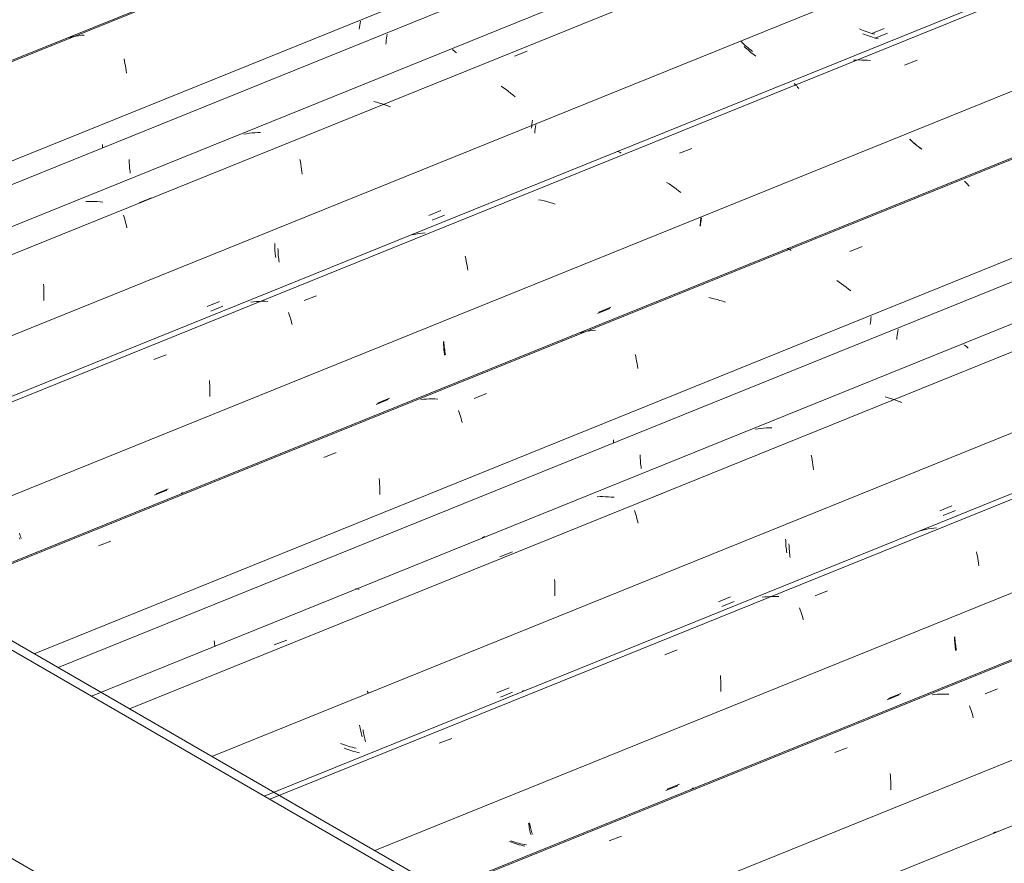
# Model space of a CAD drawing. Header units: metres. Extents: x -15.1 to 0.1, y 4.4 to 14.1.
# Tile 15 of 71: x -11.747 to -10.993, y 9.838 to 10.483. Entities that reach past the tile are written whole.
import ezdxf

# ---------------------------------------------------------------- set-up
doc = ezdxf.new("R2010")
doc.units = ezdxf.units.M
for name, color, linetype, lineweight in [('A-GLAZ-CWMG', 7, 'Continuous', 5), ('A-ROOF', 7, 'Continuous', 5), ('A-ROOF-OTLN', 7, 'Continuous', 5)]:
    doc.layers.add(name, color=color, linetype=linetype, lineweight=lineweight)

# ---------------------------------------------------------------- blocks, each defined once
blk = doc.blocks.new('FP_64-ISO_01')
at = {"layer": 'A-GLAZ-CWMG'}
blk.add_line((-10.54587, 10.04535), (-11.30068, 9.74029), dxfattribs=at)
at = {"layer": 'A-GLAZ-CWMG', "color": 9, "true_color": 0xc0c0c0}
blk.add_line((-10.99948, 9.86245), (-11.00146, 9.86172), dxfattribs=at)
blk = doc.blocks.new('FP_66-ISO_01')
at = {"layer": 'A-GLAZ-CWMG'}
blk.add_line((-9.81215, 10.46896), (-11.43016, 9.81505), dxfattribs=at)
at = {"layer": 'A-GLAZ-CWMG', "color": 9, "true_color": 0xc0c0c0}
for p, q in [((-11.00773, 9.96795), (-10.99823, 9.97166)), ((-11.04629, 9.9674), (-11.04842, 9.96718)), ((-11.04415, 9.96756), (-11.04629, 9.9674)), ((-11.04201, 9.96766), (-11.04415, 9.96756)), ((-11.03985, 9.96769), (-11.04201, 9.96766)), ((-11.03769, 9.96767), (-11.03985, 9.96769)), ((-11.03553, 9.96758), (-11.03769, 9.96767)), ((-11.0197, 9.95869), (-11.01919, 9.95728)), ((-11.01919, 9.95728), (-11.0187, 9.95582)), ((-11.0187, 9.95582), (-11.01822, 9.95431)), ((-11.01822, 9.95431), (-11.01776, 9.95276)), ((-11.01776, 9.95276), (-11.01732, 9.95116)), ((-11.01732, 9.95116), (-11.0169, 9.94952)), ((-11.12284, 9.92296), (-11.11335, 9.92667)), ((-11.08044, 9.90682), (-11.08029, 9.90484)), ((-11.08029, 9.90484), (-11.08017, 9.90283)), ((-11.08017, 9.90283), (-11.08008, 9.9008)), ((-11.23221, 9.89555), (-11.23182, 9.89566)), ((-11.23182, 9.89566), (-11.2314, 9.89571)), ((-11.2314, 9.89571), (-11.23096, 9.8957)), ((-11.23096, 9.8957), (-11.2305, 9.89564)), ((-11.08008, 9.9008), (-11.08003, 9.89874)), ((-11.08002, 9.89666), (-11.08004, 9.89457)), ((-11.08003, 9.89874), (-11.08002, 9.89666)), ((-11.29554, 9.85537), (-11.28604, 9.85909))]:
    blk.add_line(p, q, dxfattribs=at)
blk = doc.blocks.new('FP_67-ISO_01')
at = {"layer": 'A-GLAZ-CWMG', "color": 9, "true_color": 0xc0c0c0}
for p, q in [((-11.03123, 10.01146), (-11.0312, 10.01007)), ((-11.0312, 10.01007), (-11.03115, 10.0087)), ((-11.03115, 10.0087), (-11.03108, 10.00735)), ((-11.03108, 10.00735), (-11.03099, 10.00602)), ((-11.03099, 10.00602), (-11.03087, 10.0047)), ((-11.03087, 10.0047), (-11.03074, 10.00341)), ((-11.03074, 10.00341), (-11.03059, 10.00214)), ((-11.03059, 10.00214), (-11.03042, 10.0009)), ((-11.0828, 9.96337), (-11.07348, 9.9672)), ((-11.25218, 9.89381), (-11.24287, 9.89763)), ((-11.35724, 9.86904), (-11.35706, 9.86782)), ((-11.35706, 9.86782), (-11.35685, 9.86662)), ((-11.35685, 9.86662), (-11.35664, 9.86544)), ((-11.35664, 9.86544), (-11.3564, 9.86429)), ((-11.3564, 9.86429), (-11.35615, 9.86318)), ((-11.35615, 9.86318), (-11.35589, 9.86209)), ((-11.35589, 9.86209), (-11.35562, 9.86103)), ((-11.35562, 9.86103), (-11.35533, 9.86)), ((-11.37035, 9.85442), (-11.3718, 9.85498)), ((-11.36889, 9.85388), (-11.37035, 9.85442)), ((-11.36742, 9.85339), (-11.36889, 9.85388)), ((-11.36595, 9.85292), (-11.36742, 9.85339)), ((-11.36446, 9.85248), (-11.36595, 9.85292)), ((-11.36296, 9.85208), (-11.36446, 9.85248)), ((-11.36146, 9.85172), (-11.36296, 9.85208)), ((-11.35996, 9.85139), (-11.36146, 9.85172))]:
    blk.add_line(p, q, dxfattribs=at)
blk = doc.blocks.new('FP_68-ISO_01')
at = {"layer": 'A-GLAZ-CWMG'}
blk.add_line((-9.07945, 10.89198), (-11.55946, 9.8897), dxfattribs=at)
at = {"layer": 'A-GLAZ-CWMG', "color": 9, "true_color": 0xc0c0c0}
for p, q in [((-11.05545, 10.09307), (-11.0575, 10.09254)), ((-11.05338, 10.09353), (-11.05545, 10.09307)), ((-11.05129, 10.09393), (-11.05338, 10.09353)), ((-11.04918, 10.09427), (-11.05129, 10.09393)), ((-11.04707, 10.09455), (-11.04918, 10.09427)), ((-11.04494, 10.09476), (-11.04707, 10.09455)), ((-11.01449, 10.07658), (-11.0141, 10.07487)), ((-11.0141, 10.07487), (-11.01374, 10.07313)), ((-11.01374, 10.07313), (-11.01341, 10.07134)), ((-11.01341, 10.07134), (-11.0131, 10.06952)), ((-11.0131, 10.06952), (-11.01282, 10.06767)), ((-11.01282, 10.06767), (-11.01257, 10.06578)), ((-11.13789, 10.04281), (-11.1284, 10.04652)), ((-11.17645, 10.04197), (-11.17857, 10.04172)), ((-11.17432, 10.04215), (-11.17645, 10.04197)), ((-11.17217, 10.04227), (-11.17432, 10.04215)), ((-11.17002, 10.04233), (-11.17217, 10.04227)), ((-11.16786, 10.04233), (-11.17002, 10.04233)), ((-11.1657, 10.04227), (-11.16786, 10.04233)), ((-11.14984, 10.03359), (-11.14933, 10.03219)), ((-11.14933, 10.03219), (-11.14883, 10.03075)), ((-11.14883, 10.03075), (-11.14835, 10.02925)), ((-11.14835, 10.02925), (-11.14788, 10.02771)), ((-11.14788, 10.02771), (-11.14743, 10.02613)), ((-11.14743, 10.02613), (-11.14701, 10.0245)), ((-11.25295, 9.99776), (-11.24346, 10.00148)), ((-11.21045, 9.98182), (-11.21029, 9.97985)), ((-11.21029, 9.97985), (-11.21017, 9.97784)), ((-11.21017, 9.97784), (-11.21008, 9.97581)), ((-11.36184, 9.97004), (-11.36143, 9.97012)), ((-11.36143, 9.97012), (-11.36099, 9.97013)), ((-11.36099, 9.97013), (-11.36054, 9.97009)), ((-11.21008, 9.97581), (-11.21002, 9.97376)), ((-11.21002, 9.97376), (-11.21, 9.97168)), ((-11.21, 9.97168), (-11.21002, 9.96959)), ((-11.42555, 9.93009), (-11.41606, 9.93382))]:
    blk.add_line(p, q, dxfattribs=at)
blk = doc.blocks.new('FP_69-ISO_01')
at = {"layer": 'A-GLAZ-CWMG', "color": 9, "true_color": 0xc0c0c0}
for p, q in [((-11.04256, 10.10786), (-11.03324, 10.11169)), ((-11.16047, 10.08626), (-11.16043, 10.08487)), ((-11.16043, 10.08487), (-11.16038, 10.08351)), ((-11.16038, 10.08351), (-11.1603, 10.08216)), ((-11.1603, 10.08216), (-11.16021, 10.08083)), ((-11.16021, 10.08083), (-11.16009, 10.07952)), ((-11.16009, 10.07952), (-11.15995, 10.07823)), ((-11.15995, 10.07823), (-11.15979, 10.07697)), ((-11.15979, 10.07697), (-11.15962, 10.07573)), ((-11.21198, 10.03827), (-11.20266, 10.0421)), ((-11.3814, 9.96873), (-11.37208, 9.97256)), ((-11.48649, 9.94393), (-11.48631, 9.94271)), ((-11.48631, 9.94271), (-11.4861, 9.94151)), ((-11.4861, 9.94151), (-11.48588, 9.94034)), ((-11.48588, 9.94034), (-11.48564, 9.9392)), ((-11.48564, 9.9392), (-11.48539, 9.93808)), ((-11.48539, 9.93808), (-11.48513, 9.93699)), ((-11.48513, 9.93699), (-11.48485, 9.93594)), ((-11.48485, 9.93594), (-11.48456, 9.93491)), ((-11.49959, 9.92933), (-11.50104, 9.92989)), ((-11.49813, 9.9288), (-11.49959, 9.92933)), ((-11.49666, 9.9283), (-11.49813, 9.9288)), ((-11.49518, 9.92784), (-11.49666, 9.9283)), ((-11.49369, 9.92741), (-11.49518, 9.92784)), ((-11.4922, 9.92701), (-11.49369, 9.92741)), ((-11.49069, 9.92665), (-11.4922, 9.92701)), ((-11.48919, 9.92632), (-11.49069, 9.92665))]:
    blk.add_line(p, q, dxfattribs=at)
blk = doc.blocks.new('FP_70-ISO_01')
at = {"layer": 'A-GLAZ-CWMG'}
blk.add_line((-8.65948, 11.17006), (-11.66254, 9.95639), dxfattribs=at)
blk = doc.blocks.new('FP_71-ISO_01')
at = {"layer": 'A-GLAZ-CWMG', "color": 9, "true_color": 0xc0c0c0}
for p, q in [((-11.0753, 10.24045), (-11.07544, 10.23891)), ((-11.07512, 10.242), (-11.0753, 10.24045)), ((-11.07492, 10.24356), (-11.07512, 10.242)), ((-11.07468, 10.24511), (-11.07492, 10.24356)), ((-11.07441, 10.24668), (-11.07468, 10.24511)), ((-11.27185, 10.15061), (-11.27181, 10.14923)), ((-11.27181, 10.14923), (-11.27175, 10.14787)), ((-11.27175, 10.14787), (-11.27166, 10.14652)), ((-11.27166, 10.14652), (-11.27156, 10.1452)), ((-11.27156, 10.1452), (-11.27143, 10.1439)), ((-11.27143, 10.1439), (-11.27129, 10.14262)), ((-11.27129, 10.14262), (-11.27113, 10.14136)), ((-11.27113, 10.14136), (-11.27095, 10.14012)), ((-11.59785, 10.00837), (-11.59766, 10.00715)), ((-11.59766, 10.00715), (-11.59745, 10.00596)), ((-11.59745, 10.00596), (-11.59723, 10.00479)), ((-11.59723, 10.00479), (-11.59705, 10.00397))]:
    blk.add_line(p, q, dxfattribs=at)
blk = doc.blocks.new('Rectangular Mullion - Telha Fibrocimento - Ondulada-1908998-ISO_01')
at = {"layer": 'A-GLAZ-CWMG'}
for p, q in [((-8.65948, 11.22371), (-11.7172, 9.98794)), ((-9.51804, 10.63876), (-11.47475, 9.84797)), ((-10.25609, 10.21265), (-11.34451, 9.77277))]:
    blk.add_line(p, q, dxfattribs=at)
for name in ['FP_70-ISO_01', 'FP_71-ISO_01', 'FP_68-ISO_01', 'FP_69-ISO_01', 'FP_66-ISO_01', 'FP_67-ISO_01', 'FP_64-ISO_01']:
    blk.add_blockref(name, (0, 0), dxfattribs=at)
blk = doc.blocks.new('FP_74-ISO_01')
at = {"layer": 'A-GLAZ-CWMG'}
blk.add_line((-9.81771, 10.46575), (-11.42187, 9.81743), dxfattribs=at)
blk = doc.blocks.new('FP_75-ISO_01')
at = {"layer": 'A-GLAZ-CWMG', "color": 9, "true_color": 0xc0c0c0}
for p, q in [((-11.03097, 10.01135), (-11.03089, 10.01)), ((-11.03089, 10.01), (-11.03078, 10.00867)), ((-11.03078, 10.00867), (-11.03066, 10.00735)), ((-11.03066, 10.00735), (-11.03052, 10.00606)), ((-11.03052, 10.00606), (-11.03035, 10.0048)), ((-11.03035, 10.0048), (-11.03018, 10.00355)), ((-11.03018, 10.00355), (-11.02998, 10.00233)), ((-11.02998, 10.00233), (-11.02977, 10.00113)), ((-11.08177, 9.9644), (-11.07245, 9.96822)), ((-11.25106, 9.89487), (-11.24175, 9.89869)), ((-11.35647, 9.86911), (-11.35624, 9.86794)), ((-11.35624, 9.86794), (-11.356, 9.8668)), ((-11.356, 9.8668), (-11.35574, 9.86568)), ((-11.35574, 9.86568), (-11.35548, 9.86459)), ((-11.35548, 9.86459), (-11.35519, 9.86353)), ((-11.35519, 9.86353), (-11.3549, 9.8625)), ((-11.3549, 9.8625), (-11.3546, 9.86151)), ((-11.3546, 9.86151), (-11.35429, 9.86054)), ((-11.36931, 9.85493), (-11.37078, 9.85543)), ((-11.36783, 9.85446), (-11.36931, 9.85493)), ((-11.36634, 9.85402), (-11.36783, 9.85446)), ((-11.36484, 9.85362), (-11.36634, 9.85402)), ((-11.36334, 9.85325), (-11.36484, 9.85362)), ((-11.36182, 9.85291), (-11.36334, 9.85325)), ((-11.36031, 9.85261), (-11.36182, 9.85291)), ((-11.35879, 9.85234), (-11.36031, 9.85261))]:
    blk.add_line(p, q, dxfattribs=at)
blk = doc.blocks.new('FP_76-ISO_01')
at = {"layer": 'A-GLAZ-CWMG'}
blk.add_line((-9.10366, 10.87801), (-11.55519, 9.88723), dxfattribs=at)
blk = doc.blocks.new('FP_77-ISO_01')
at = {"layer": 'A-GLAZ-CWMG', "color": 9, "true_color": 0xc0c0c0}
for p, q in [((-11.03992, 10.10431), (-11.0306, 10.10814)), ((-11.15795, 10.08251), (-11.15791, 10.08113)), ((-11.15791, 10.08113), (-11.15784, 10.07977)), ((-11.15784, 10.07977), (-11.15776, 10.07843)), ((-11.15776, 10.07843), (-11.15765, 10.07711)), ((-11.15765, 10.07711), (-11.15752, 10.07581)), ((-11.15752, 10.07581), (-11.15738, 10.07453)), ((-11.15738, 10.07453), (-11.15721, 10.07327)), ((-11.15721, 10.07327), (-11.15703, 10.07204)), ((-11.20932, 10.03472), (-11.2, 10.03855)), ((-11.37872, 9.96519), (-11.3694, 9.96901)), ((-11.48388, 9.94021), (-11.48369, 9.939)), ((-11.48369, 9.939), (-11.48347, 9.93781)), ((-11.48347, 9.93781), (-11.48325, 9.93665)), ((-11.48325, 9.93665), (-11.483, 9.93552)), ((-11.483, 9.93552), (-11.48275, 9.93441)), ((-11.48275, 9.93441), (-11.48248, 9.93333)), ((-11.48248, 9.93333), (-11.4822, 9.93229)), ((-11.4822, 9.93229), (-11.4819, 9.93127)), ((-11.49693, 9.92569), (-11.49838, 9.92623)), ((-11.49546, 9.92517), (-11.49693, 9.92569)), ((-11.49399, 9.92468), (-11.49546, 9.92517)), ((-11.49251, 9.92423), (-11.49399, 9.92468)), ((-11.49102, 9.92381), (-11.49251, 9.92423)), ((-11.48952, 9.92342), (-11.49102, 9.92381)), ((-11.48801, 9.92307), (-11.48952, 9.92342)), ((-11.4865, 9.92275), (-11.48801, 9.92307))]:
    blk.add_line(p, q, dxfattribs=at)
blk = doc.blocks.new('FP_78-ISO_01')
at = {"layer": 'A-GLAZ-CWMG'}
blk.add_line((-8.65948, 11.19152), (-11.69171, 9.96606), dxfattribs=at)
at = {"layer": 'A-GLAZ-CWMG', "color": 9, "true_color": 0xc0c0c0}
for p, q in [((-11.02416, 10.23482), (-11.02364, 10.23455)), ((-11.02364, 10.23455), (-11.02312, 10.23422)), ((-11.02312, 10.23422), (-11.02258, 10.23383)), ((-11.02258, 10.23383), (-11.02203, 10.23339)), ((-11.02203, 10.23339), (-11.02147, 10.23289)), ((-11.02147, 10.23289), (-11.0209, 10.23232)), ((-11.08206, 10.19435), (-11.0842, 10.19493)), ((-11.07993, 10.19372), (-11.08206, 10.19435)), ((-11.07781, 10.19303), (-11.07993, 10.19372)), ((-11.0757, 10.1923), (-11.07781, 10.19303)), ((-11.0736, 10.19151), (-11.0757, 10.1923)), ((-11.07152, 10.19068), (-11.0736, 10.19151)), ((-11.18161, 10.17052), (-11.18372, 10.17018)), ((-11.1795, 10.17081), (-11.18161, 10.17052)), ((-11.17737, 10.17103), (-11.1795, 10.17081)), ((-11.17524, 10.17119), (-11.17737, 10.17103)), ((-11.17309, 10.17129), (-11.17524, 10.17119)), ((-11.17094, 10.17134), (-11.17309, 10.17129)), ((-11.1409, 10.15037), (-11.14056, 10.14859)), ((-11.14056, 10.14859), (-11.14024, 10.14678)), ((-11.14024, 10.14678), (-11.13996, 10.14494)), ((-11.13996, 10.14494), (-11.1397, 10.14306)), ((-11.1397, 10.14306), (-11.13946, 10.14115)), ((-11.13946, 10.14115), (-11.13926, 10.13921)), ((-11.26402, 10.11755), (-11.25452, 10.12125)), ((-11.30254, 10.11865), (-11.30469, 10.11857)), ((-11.30039, 10.11867), (-11.30254, 10.11865)), ((-11.29823, 10.11863), (-11.30039, 10.11867)), ((-11.29606, 10.11853), (-11.29823, 10.11863)), ((-11.2939, 10.11838), (-11.29606, 10.11853)), ((-11.29173, 10.11816), (-11.2939, 10.11838)), ((-11.27606, 10.10804), (-11.27558, 10.10654)), ((-11.27558, 10.10654), (-11.27512, 10.105)), ((-11.27512, 10.105), (-11.27467, 10.10342)), ((-11.27467, 10.10342), (-11.27424, 10.1018)), ((-11.27424, 10.1018), (-11.27384, 10.10014)), ((-11.27384, 10.10014), (-11.27345, 10.09843)), ((-11.39061, 10.08817), (-11.3926, 10.08743)), ((-11.37912, 10.07267), (-11.36962, 10.07638)), ((-11.33733, 10.05533), (-11.33722, 10.05331)), ((-11.33722, 10.05331), (-11.33714, 10.05128)), ((-11.48969, 10.04817), (-11.48928, 10.04824)), ((-11.48928, 10.04824), (-11.48885, 10.04825)), ((-11.48885, 10.04825), (-11.48839, 10.04821)), ((-11.48839, 10.04821), (-11.48792, 10.0481)), ((-11.48792, 10.0481), (-11.48744, 10.04794)), ((-11.48744, 10.04794), (-11.48694, 10.04772)), ((-11.33711, 10.04504), (-11.33717, 10.04293)), ((-11.33714, 10.05128), (-11.33709, 10.04922)), ((-11.33708, 10.04714), (-11.33711, 10.04504)), ((-11.33709, 10.04922), (-11.33708, 10.04714)), ((-11.5518, 10.00525), (-11.5423, 10.00896)), ((-11.47963, 9.96833), (-11.48079, 9.96988))]:
    blk.add_line(p, q, dxfattribs=at)
blk = doc.blocks.new('FP_79-ISO_01')
at = {"layer": 'A-GLAZ-CWMG', "color": 9, "true_color": 0xc0c0c0}
for p, q in [((-11.09492, 10.25642), (-11.09518, 10.25491)), ((-11.09559, 10.2519), (-11.09576, 10.2504)), ((-11.0954, 10.2534), (-11.09559, 10.2519)), ((-11.09518, 10.25491), (-11.0954, 10.2534)), ((-11.29233, 10.16209), (-11.29231, 10.1607)), ((-11.29231, 10.1607), (-11.29227, 10.15968))]:
    blk.add_line(p, q, dxfattribs=at)
blk = doc.blocks.new('FP_80-ISO_01')
at = {"layer": 'A-GLAZ-CWMG'}
blk.add_line((-8.65948, 11.3186), (-11.82119, 10.04081), dxfattribs=at)
at = {"layer": 'A-GLAZ-CWMG', "color": 9, "true_color": 0xc0c0c0}
for p, q in [((-11.02361, 10.35993), (-11.02305, 10.35943)), ((-11.02305, 10.35943), (-11.02247, 10.35886)), ((-11.02247, 10.35886), (-11.0219, 10.35823)), ((-11.0219, 10.35823), (-11.02132, 10.35755)), ((-11.02132, 10.35755), (-11.02073, 10.3568)), ((-11.02073, 10.3568), (-11.02014, 10.356)), ((-11.15923, 10.30836), (-11.15876, 10.30826)), ((-11.15876, 10.30826), (-11.15827, 10.3081)), ((-11.15827, 10.3081), (-11.15776, 10.30788)), ((-11.15776, 10.30788), (-11.15724, 10.3076)), ((-11.11147, 10.30622), (-11.10199, 10.30993)), ((-11.15724, 10.3076), (-11.15671, 10.30726)), ((-11.15671, 10.30726), (-11.15616, 10.30686)), ((-11.11953, 10.28263), (-11.12141, 10.28385)), ((-11.11768, 10.28138), (-11.11953, 10.28263)), ((-11.11586, 10.28009), (-11.11768, 10.28138)), ((-11.11407, 10.27877), (-11.11586, 10.28009)), ((-11.11231, 10.27742), (-11.11407, 10.27877)), ((-11.21721, 10.27045), (-11.21937, 10.27091)), ((-11.21506, 10.26994), (-11.21721, 10.27045)), ((-11.11059, 10.27604), (-11.11231, 10.27742)), ((-11.21291, 10.26936), (-11.21506, 10.26994)), ((-11.21078, 10.26874), (-11.21291, 10.26936)), ((-11.20866, 10.26806), (-11.21078, 10.26874)), ((-11.20655, 10.26733), (-11.20866, 10.26806)), ((-11.31655, 10.24432), (-11.31861, 10.24382)), ((-11.31447, 10.24477), (-11.31655, 10.24432)), ((-11.31238, 10.24515), (-11.31447, 10.24477)), ((-11.31027, 10.24547), (-11.31238, 10.24515)), ((-11.30815, 10.24573), (-11.31027, 10.24547)), ((-11.30602, 10.24592), (-11.30815, 10.24573)), ((-11.27557, 10.22748), (-11.27519, 10.22576)), ((-11.27519, 10.22576), (-11.27483, 10.22401)), ((-11.27483, 10.22401), (-11.2745, 10.22222)), ((-11.2745, 10.22222), (-11.27419, 10.2204)), ((-11.27419, 10.2204), (-11.27391, 10.21854)), ((-11.27391, 10.21854), (-11.27366, 10.21664)), ((-11.39888, 10.19374), (-11.3894, 10.19745)), ((-11.43744, 10.19313), (-11.43957, 10.19291)), ((-11.43531, 10.1933), (-11.43744, 10.19313)), ((-11.43316, 10.1934), (-11.43531, 10.1933)), ((-11.431, 10.19344), (-11.43316, 10.1934)), ((-11.42884, 10.19342), (-11.431, 10.19344)), ((-11.42668, 10.19333), (-11.42884, 10.19342)), ((-11.41083, 10.18448), (-11.41032, 10.18307)), ((-11.41032, 10.18307), (-11.40982, 10.18161)), ((-11.40982, 10.18161), (-11.40934, 10.1801)), ((-11.40934, 10.1801), (-11.40888, 10.17855)), ((-11.40888, 10.17855), (-11.40844, 10.17696)), ((-11.40844, 10.17696), (-11.40801, 10.17532)), ((-11.51386, 10.14866), (-11.50438, 10.15238)), ((-11.47146, 10.13252), (-11.47131, 10.13054)), ((-11.47131, 10.13054), (-11.47119, 10.12853)), ((-11.47119, 10.12853), (-11.4711, 10.12649)), ((-11.62319, 10.12133), (-11.62279, 10.12143)), ((-11.62279, 10.12143), (-11.62237, 10.12148)), ((-11.62237, 10.12148), (-11.62192, 10.12147)), ((-11.62192, 10.12147), (-11.62146, 10.12139)), ((-11.4711, 10.12649), (-11.47105, 10.12444)), ((-11.47104, 10.12236), (-11.47106, 10.12026)), ((-11.47105, 10.12444), (-11.47104, 10.12236)), ((-11.68635, 10.08095), (-11.67686, 10.08467))]:
    blk.add_line(p, q, dxfattribs=at)
blk = doc.blocks.new('FP_81-ISO_01')
at = {"layer": 'A-GLAZ-CWMG', "color": 9, "true_color": 0xc0c0c0}
for p, q in [((-11.06431, 10.39105), (-11.06532, 10.39204)), ((-11.06328, 10.39007), (-11.06431, 10.39105)), ((-11.06222, 10.3891), (-11.06328, 10.39007)), ((-11.06113, 10.38813), (-11.06222, 10.3891)), ((-11.06002, 10.38718), (-11.06113, 10.38813)), ((-11.05889, 10.38624), (-11.06002, 10.38718)), ((-11.05773, 10.38531), (-11.05889, 10.38624)), ((-11.05655, 10.3844), (-11.05773, 10.38531)), ((-11.22488, 10.33175), (-11.22513, 10.33023)), ((-11.22555, 10.32718), (-11.22571, 10.32567)), ((-11.22536, 10.3287), (-11.22555, 10.32718)), ((-11.22513, 10.33023), (-11.22536, 10.3287)), ((-11.30445, 10.2588), (-11.29513, 10.26263)), ((-11.42228, 10.23741), (-11.42226, 10.23602)), ((-11.42226, 10.23602), (-11.42221, 10.23465)), ((-11.42221, 10.23465), (-11.42214, 10.23329)), ((-11.42214, 10.23329), (-11.42205, 10.23196)), ((-11.42205, 10.23196), (-11.42195, 10.23064)), ((-11.42195, 10.23064), (-11.42182, 10.22935)), ((-11.42182, 10.22935), (-11.42167, 10.22807)), ((-11.42167, 10.22807), (-11.4215, 10.22683)), ((-11.47396, 10.18925), (-11.46463, 10.19308)), ((-11.64345, 10.11975), (-11.63413, 10.12357)), ((-11.74692, 10.08711), (-11.74663, 10.08607))]:
    blk.add_line(p, q, dxfattribs=at)
blk = doc.blocks.new('FP_82-ISO_01')
at = {"layer": 'A-GLAZ-CWMG'}
blk.add_line((-8.65948, 11.44551), (-11.95049, 10.11546), dxfattribs=at)
at = {"layer": 'A-GLAZ-CWMG', "color": 9, "true_color": 0xc0c0c0}
for p, q in [((-11.10636, 10.45255), (-11.10851, 10.45243)), ((-11.10421, 10.4526), (-11.10636, 10.45255)), ((-11.10205, 10.45259), (-11.10421, 10.4526)), ((-11.09989, 10.45252), (-11.10205, 10.45259)), ((-11.09772, 10.45238), (-11.09989, 10.45252)), ((-11.09555, 10.45219), (-11.09772, 10.45238)), ((-11.06942, 10.44867), (-11.05995, 10.45238)), ((-11.15397, 10.43454), (-11.15341, 10.43406)), ((-11.15341, 10.43406), (-11.15284, 10.43353)), ((-11.15284, 10.43353), (-11.15227, 10.43293)), ((-11.15169, 10.43228), (-11.1511, 10.43156)), ((-11.1511, 10.43156), (-11.15051, 10.43079)), ((-11.24176, 10.38122), (-11.23228, 10.38494)), ((-11.28948, 10.38275), (-11.28902, 10.38269)), ((-11.28902, 10.38269), (-11.28854, 10.38256)), ((-11.28854, 10.38256), (-11.28804, 10.38237)), ((-11.28804, 10.38237), (-11.28752, 10.38212)), ((-11.28752, 10.38212), (-11.28699, 10.38181)), ((-11.28699, 10.38181), (-11.28645, 10.38144)), ((-11.24971, 10.35781), (-11.2516, 10.35901)), ((-11.24785, 10.35656), (-11.24971, 10.35781)), ((-11.24602, 10.35529), (-11.24785, 10.35656)), ((-11.24422, 10.35398), (-11.24602, 10.35529)), ((-11.24245, 10.35264), (-11.24422, 10.35398)), ((-11.34747, 10.34532), (-11.34963, 10.34576)), ((-11.24071, 10.35127), (-11.24245, 10.35264)), ((-11.34531, 10.34483), (-11.34747, 10.34532)), ((-11.34317, 10.34428), (-11.34531, 10.34483)), ((-11.34103, 10.34367), (-11.34317, 10.34428)), ((-11.3389, 10.34301), (-11.34103, 10.34367)), ((-11.33679, 10.3423), (-11.3389, 10.34301)), ((-11.44674, 10.31877), (-11.44879, 10.31824)), ((-11.44467, 10.31925), (-11.44674, 10.31877)), ((-11.44258, 10.31966), (-11.44467, 10.31925)), ((-11.44048, 10.32), (-11.44258, 10.31966)), ((-11.43836, 10.32029), (-11.44048, 10.32)), ((-11.43623, 10.32051), (-11.43836, 10.32029)), ((-11.40573, 10.30252), (-11.40533, 10.30082)), ((-11.40533, 10.30082), (-11.40497, 10.29908)), ((-11.40497, 10.29908), (-11.40463, 10.2973)), ((-11.40463, 10.2973), (-11.40431, 10.29549)), ((-11.40431, 10.29549), (-11.40403, 10.29364)), ((-11.40403, 10.29364), (-11.40377, 10.29175)), ((-11.52904, 10.26859), (-11.51956, 10.27232)), ((-11.56759, 10.2677), (-11.56972, 10.26745)), ((-11.56546, 10.26789), (-11.56759, 10.2677)), ((-11.56332, 10.26802), (-11.56546, 10.26789)), ((-11.56116, 10.26808), (-11.56332, 10.26802)), ((-11.55901, 10.26808), (-11.56116, 10.26808)), ((-11.55684, 10.26802), (-11.55901, 10.26808)), ((-11.54097, 10.25937), (-11.54045, 10.25798)), ((-11.54045, 10.25798), (-11.53995, 10.25653)), ((-11.53995, 10.25653), (-11.53946, 10.25504)), ((-11.53946, 10.25504), (-11.53899, 10.2535)), ((-11.53899, 10.2535), (-11.53854, 10.25192)), ((-11.53854, 10.25192), (-11.53811, 10.25029)), ((-11.64396, 10.22346), (-11.63448, 10.22719)), ((-11.60147, 10.20752), (-11.60131, 10.20554)), ((-11.60131, 10.20554), (-11.60119, 10.20354)), ((-11.60119, 10.20354), (-11.60109, 10.20151)), ((-11.60109, 10.20151), (-11.60104, 10.19945)), ((-11.60104, 10.19945), (-11.60102, 10.19737)), ((-11.60102, 10.19737), (-11.60103, 10.19528))]:
    blk.add_line(p, q, dxfattribs=at)
blk = doc.blocks.new('FP_83-ISO_01')
at = {"layer": 'A-GLAZ-CWMG', "color": 9, "true_color": 0xc0c0c0}
for p, q in [((-11.10253, 10.47573), (-11.10396, 10.47635)), ((-11.10109, 10.47515), (-11.10253, 10.47573)), ((-11.09964, 10.47459), (-11.10109, 10.47515)), ((-11.09818, 10.47407), (-11.09964, 10.47459)), ((-11.09671, 10.47357), (-11.09818, 10.47407)), ((-11.09453, 10.47285), (-11.0852, 10.47668)), ((-11.19356, 10.46575), (-11.19458, 10.46674)), ((-11.09523, 10.47311), (-11.09671, 10.47357)), ((-11.09374, 10.47269), (-11.09523, 10.47311)), ((-11.09224, 10.47229), (-11.09374, 10.47269)), ((-11.19252, 10.46477), (-11.19356, 10.46575)), ((-11.19145, 10.4638), (-11.19252, 10.46477)), ((-11.19036, 10.46284), (-11.19145, 10.4638)), ((-11.18924, 10.46189), (-11.19036, 10.46284)), ((-11.1881, 10.46095), (-11.18924, 10.46189)), ((-11.18694, 10.46002), (-11.1881, 10.46095)), ((-11.18575, 10.45911), (-11.18694, 10.46002)), ((-11.35416, 10.40661), (-11.35441, 10.40505)), ((-11.35482, 10.40194), (-11.35497, 10.4004)), ((-11.35463, 10.40349), (-11.35482, 10.40194)), ((-11.35441, 10.40505), (-11.35463, 10.40349)), ((-11.4336, 10.33368), (-11.42428, 10.3375)), ((-11.55151, 10.3122), (-11.55149, 10.31081)), ((-11.55149, 10.31081), (-11.55144, 10.30944)), ((-11.55144, 10.30944), (-11.55136, 10.30809)), ((-11.55136, 10.30809), (-11.55127, 10.30676)), ((-11.55127, 10.30676), (-11.55116, 10.30545)), ((-11.55116, 10.30545), (-11.55102, 10.30416)), ((-11.55102, 10.30416), (-11.55087, 10.30289)), ((-11.55087, 10.30289), (-11.5507, 10.30164)), ((-11.60313, 10.26415), (-11.59381, 10.26797))]:
    blk.add_line(p, q, dxfattribs=at)
blk = doc.blocks.new('FP_84-ISO_01')
at = {"layer": 'A-GLAZ-CWMG'}
blk.add_line((-8.65948, 11.55385), (-12.05357, 10.18215), dxfattribs=at)
blk = doc.blocks.new('FP_85-ISO_01')
at = {"layer": 'A-GLAZ-CWMG', "color": 9, "true_color": 0xc0c0c0}
for p, q in [((-11.46626, 10.46623), (-11.46641, 10.46469)), ((-11.46608, 10.46778), (-11.46626, 10.46623)), ((-11.46587, 10.46934), (-11.46608, 10.46778)), ((-11.46564, 10.4709), (-11.46587, 10.46934)), ((-11.46537, 10.47247), (-11.46564, 10.4709)), ((-11.66289, 10.37653), (-11.66286, 10.37515)), ((-11.66286, 10.37515), (-11.6628, 10.37379)), ((-11.6628, 10.37379), (-11.66272, 10.37244)), ((-11.66272, 10.37244), (-11.66262, 10.37111)), ((-11.66262, 10.37111), (-11.6625, 10.36981)), ((-11.6625, 10.36981), (-11.66236, 10.36853)), ((-11.66236, 10.36853), (-11.6622, 10.36726)), ((-11.6622, 10.36726), (-11.66202, 10.36603))]:
    blk.add_line(p, q, dxfattribs=at)
blk = doc.blocks.new('Rectangular Mullion - Telha Fibrocimento - Ondulada-V72-ISO_01')
at = {"layer": 'A-GLAZ-CWMG'}
for p, q in [((-8.65948, 11.6075), (-12.10823, 10.21371)), ((-8.65948, 11.36954), (-11.86578, 10.07373)), ((-8.65948, 11.24171), (-11.73554, 9.99853)), ((-8.81098, 11.04698), (-11.59953, 9.92001))]:
    blk.add_line(p, q, dxfattribs=at)
for name in ['FP_84-ISO_01', 'FP_85-ISO_01', 'FP_82-ISO_01', 'FP_83-ISO_01', 'FP_80-ISO_01', 'FP_81-ISO_01', 'FP_78-ISO_01', 'FP_79-ISO_01', 'FP_76-ISO_01', 'FP_77-ISO_01', 'FP_74-ISO_01', 'FP_75-ISO_01']:
    blk.add_blockref(name, (0, 0), dxfattribs=at)
blk = doc.blocks.new('FP_87-ISO_01')
at = {"layer": 'A-GLAZ-CWMG'}
blk.add_line((-8.65948, 11.31764), (-11.8129, 10.0432), dxfattribs=at)
blk = doc.blocks.new('FP_88-ISO_01')
at = {"layer": 'A-GLAZ-CWMG', "color": 9, "true_color": 0xc0c0c0}
for p, q in [((-11.06454, 10.39093), (-11.06561, 10.3919)), ((-11.06344, 10.38996), (-11.06454, 10.39093)), ((-11.06231, 10.38901), (-11.06344, 10.38996)), ((-11.06117, 10.38807), (-11.06231, 10.38901)), ((-11.06, 10.38715), (-11.06117, 10.38807)), ((-11.05881, 10.38624), (-11.06, 10.38715)), ((-11.05759, 10.38534), (-11.05881, 10.38624)), ((-11.05636, 10.38446), (-11.05759, 10.38534)), ((-11.2254, 10.33125), (-11.22556, 10.32979)), ((-11.22521, 10.33271), (-11.2254, 10.33125)), ((-11.22581, 10.32689), (-11.22589, 10.32546)), ((-11.22569, 10.32834), (-11.22581, 10.32689)), ((-11.22556, 10.32979), (-11.22569, 10.32834)), ((-11.30349, 10.25979), (-11.29417, 10.26361)), ((-11.42201, 10.23726), (-11.42193, 10.23591)), ((-11.42193, 10.23591), (-11.42183, 10.23458)), ((-11.42183, 10.23458), (-11.42171, 10.23327)), ((-11.42171, 10.23327), (-11.42157, 10.23197)), ((-11.33119, 10.23849), (-11.33166, 10.23839)), ((-11.42157, 10.23197), (-11.42141, 10.2307)), ((-11.42141, 10.2307), (-11.42123, 10.22946)), ((-11.42123, 10.22946), (-11.42104, 10.22823)), ((-11.42104, 10.22823), (-11.42083, 10.22703)), ((-11.4729, 10.19026), (-11.46358, 10.19408)), ((-11.64231, 10.12078), (-11.63299, 10.1246)), ((-11.74675, 10.09068), (-11.74648, 10.08961)), ((-11.74648, 10.08961), (-11.74619, 10.08857)), ((-11.74619, 10.08857), (-11.74589, 10.08756)), ((-11.74589, 10.08756), (-11.74559, 10.08659))]:
    blk.add_line(p, q, dxfattribs=at)
blk = doc.blocks.new('FP_89-ISO_01')
at = {"layer": 'A-GLAZ-CWMG'}
blk.add_line((-8.65948, 11.44131), (-11.94622, 10.113), dxfattribs=at)
blk = doc.blocks.new('FP_90-ISO_01')
at = {"layer": 'A-GLAZ-CWMG', "color": 9, "true_color": 0xc0c0c0}
for p, q in [((-11.09994, 10.47213), (-11.10137, 10.47273)), ((-11.09849, 10.47155), (-11.09994, 10.47213)), ((-11.09704, 10.471), (-11.09849, 10.47155)), ((-11.09558, 10.47049), (-11.09704, 10.471)), ((-11.0941, 10.47), (-11.09558, 10.47049)), ((-11.09262, 10.46955), (-11.0941, 10.47)), ((-11.09113, 10.46914), (-11.09262, 10.46955)), ((-11.09191, 10.46929), (-11.08259, 10.47312)), ((-11.08963, 10.46875), (-11.09113, 10.46914)), ((-11.19113, 10.46201), (-11.19216, 10.46299)), ((-11.19008, 10.46103), (-11.19113, 10.46201)), ((-11.189, 10.46006), (-11.19008, 10.46103)), ((-11.1879, 10.4591), (-11.189, 10.46006)), ((-11.18677, 10.45816), (-11.1879, 10.4591)), ((-11.18562, 10.45723), (-11.18677, 10.45816)), ((-11.18444, 10.45631), (-11.18562, 10.45723)), ((-11.18324, 10.4554), (-11.18444, 10.45631)), ((-11.3522, 10.39983), (-11.35239, 10.39823)), ((-11.35199, 10.40143), (-11.3522, 10.39983)), ((-11.35175, 10.40304), (-11.35199, 10.40143)), ((-11.35239, 10.39823), (-11.35254, 10.39664)), ((-11.43096, 10.33012), (-11.42163, 10.33395)), ((-11.549, 10.30844), (-11.54896, 10.30706)), ((-11.54896, 10.30706), (-11.5489, 10.3057)), ((-11.5489, 10.3057), (-11.54881, 10.30436)), ((-11.54881, 10.30436), (-11.54871, 10.30303)), ((-11.54871, 10.30303), (-11.54859, 10.30173)), ((-11.54859, 10.30173), (-11.54845, 10.30045)), ((-11.54845, 10.30045), (-11.54829, 10.29919)), ((-11.54829, 10.29919), (-11.54811, 10.29795)), ((-11.60047, 10.2606), (-11.59114, 10.26442))]:
    blk.add_line(p, q, dxfattribs=at)
blk = doc.blocks.new('FP_91-ISO_01')
at = {"layer": 'A-GLAZ-CWMG'}
blk.add_line((-8.65948, 11.57531), (-12.08274, 10.19182), dxfattribs=at)
at = {"layer": 'A-GLAZ-CWMG', "color": 9, "true_color": 0xc0c0c0}
for p, q in [((-11.41571, 10.46051), (-11.4152, 10.46026)), ((-11.4152, 10.46026), (-11.41467, 10.45995)), ((-11.41467, 10.45995), (-11.41413, 10.45959)), ((-11.41413, 10.45959), (-11.41358, 10.45916)), ((-11.41358, 10.45916), (-11.41303, 10.45868)), ((-11.41303, 10.45868), (-11.41246, 10.45814)), ((-11.36786, 10.45564), (-11.35837, 10.45934)), ((-11.37629, 10.43133), (-11.37813, 10.43259)), ((-11.37448, 10.43003), (-11.37629, 10.43133)), ((-11.3727, 10.4287), (-11.37448, 10.43003)), ((-11.37095, 10.42734), (-11.3727, 10.4287)), ((-11.4735, 10.42032), (-11.47564, 10.42089)), ((-11.36923, 10.42596), (-11.37095, 10.42734)), ((-11.36755, 10.42455), (-11.36923, 10.42596)), ((-11.47136, 10.41971), (-11.4735, 10.42032)), ((-11.46924, 10.41904), (-11.47136, 10.41971)), ((-11.46713, 10.41832), (-11.46924, 10.41904)), ((-11.46503, 10.41755), (-11.46713, 10.41832)), ((-11.46294, 10.41673), (-11.46503, 10.41755)), ((-11.57298, 10.39625), (-11.57508, 10.39589)), ((-11.57087, 10.39654), (-11.57298, 10.39625)), ((-11.56874, 10.39678), (-11.57087, 10.39654)), ((-11.56661, 10.39695), (-11.56874, 10.39678)), ((-11.56446, 10.39707), (-11.56661, 10.39695)), ((-11.56231, 10.39713), (-11.56446, 10.39707)), ((-11.53219, 10.37639), (-11.53184, 10.37463)), ((-11.53184, 10.37463), (-11.53152, 10.37282)), ((-11.53152, 10.37282), (-11.53122, 10.37098)), ((-11.53122, 10.37098), (-11.53096, 10.36911)), ((-11.53096, 10.36911), (-11.53072, 10.36721)), ((-11.53072, 10.36721), (-11.53051, 10.36528)), ((-11.65522, 10.34339), (-11.64574, 10.3471)), ((-11.69376, 10.3444), (-11.6959, 10.34432)), ((-11.6916, 10.34443), (-11.69376, 10.3444)), ((-11.68944, 10.3444), (-11.6916, 10.34443)), ((-11.68727, 10.3443), (-11.68944, 10.3444)), ((-11.68511, 10.34415), (-11.68727, 10.3443)), ((-11.68294, 10.34394), (-11.68511, 10.34415)), ((-11.66724, 10.33387), (-11.66676, 10.33238)), ((-11.66676, 10.33238), (-11.66629, 10.33085)), ((-11.66629, 10.33085), (-11.66584, 10.32927)), ((-11.66584, 10.32927), (-11.66541, 10.32765)), ((-11.66541, 10.32765), (-11.665, 10.32599)), ((-11.665, 10.32599), (-11.66461, 10.32429)), ((-11.72839, 10.2811), (-11.72828, 10.27909)), ((-11.72828, 10.27909), (-11.7282, 10.27705)), ((-11.72816, 10.27081), (-11.72822, 10.2687)), ((-11.7282, 10.27705), (-11.72815, 10.27499)), ((-11.72814, 10.27291), (-11.72816, 10.27081)), ((-11.72815, 10.27499), (-11.72814, 10.27291))]:
    blk.add_line(p, q, dxfattribs=at)
blk = doc.blocks.new('FP_92-ISO_01')
at = {"layer": 'A-GLAZ-CWMG', "color": 9, "true_color": 0xc0c0c0}
for p, q in [((-11.48589, 10.48221), (-11.48614, 10.4807)), ((-11.48656, 10.47769), (-11.48673, 10.47619)), ((-11.48637, 10.47919), (-11.48656, 10.47769)), ((-11.48614, 10.4807), (-11.48637, 10.47919)), ((-11.68337, 10.38802), (-11.68336, 10.38663)), ((-11.68336, 10.38663), (-11.68332, 10.38543))]:
    blk.add_line(p, q, dxfattribs=at)
blk = doc.blocks.new('FP_93-ISO_01')
at = {"layer": 'A-GLAZ-CWMG'}
blk.add_line((-8.65948, 11.70239), (-12.21222, 10.26657), dxfattribs=at)
at = {"layer": 'A-GLAZ-CWMG', "color": 9, "true_color": 0xc0c0c0}
for p, q in [((-11.70784, 10.47003), (-11.7099, 10.46951)), ((-11.70576, 10.47048), (-11.70784, 10.47003)), ((-11.70367, 10.47087), (-11.70576, 10.47048)), ((-11.70156, 10.4712), (-11.70367, 10.47087)), ((-11.69944, 10.47147), (-11.70156, 10.4712)), ((-11.69731, 10.47168), (-11.69944, 10.47147)), ((-11.66681, 10.45342), (-11.66642, 10.45172)), ((-11.66642, 10.45172), (-11.66606, 10.44997)), ((-11.66606, 10.44997), (-11.66572, 10.44819)), ((-11.66572, 10.44819), (-11.66541, 10.44637)), ((-11.66541, 10.44637), (-11.66512, 10.44451)), ((-11.66512, 10.44451), (-11.66487, 10.44262))]:
    blk.add_line(p, q, dxfattribs=at)
blk = doc.blocks.new('Rectangular Mullion - Telha Fibrocimento - Ondulada-V86-ISO_01')
at = {"layer": 'A-GLAZ-CWMG'}
for p, q in [((-8.65948, 11.6255), (-12.12657, 10.22429)), ((-8.65948, 11.49201), (-11.99056, 10.14577))]:
    blk.add_line(p, q, dxfattribs=at)
for name in ['FP_93-ISO_01', 'FP_91-ISO_01', 'FP_92-ISO_01', 'FP_89-ISO_01', 'FP_90-ISO_01', 'FP_87-ISO_01', 'FP_88-ISO_01']:
    blk.add_blockref(name, (0, 0), dxfattribs=at)
blk = doc.blocks.new('FP_100-ISO_01')
at = {"layer": 'A-GLAZ-CWMG'}
blk.add_line((-8.65948, 11.70143), (-12.20393, 10.26896), dxfattribs=at)
blk = doc.blocks.new('FP_101-ISO_01')
at = {"layer": 'A-GLAZ-CWMG', "color": 9, "true_color": 0xc0c0c0}
blk.add_line((-11.72244, 10.46422), (-11.72271, 10.46416), dxfattribs=at)
blk = doc.blocks.new('Rectangular Mullion - Telha Fibrocimento - Ondulada-V99-ISO_01')
at = {"layer": 'A-GLAZ-CWMG'}
for name in ['FP_100-ISO_01', 'FP_101-ISO_01']:
    blk.add_blockref(name, (0, 0), dxfattribs=at)
blk = doc.blocks.new('RUFO_1_ - RUFO_1_-1923193-ISO_01')
at = {"layer": 'A-ROOF'}
for p, q in [((-13.28049, 10.72412), (-11.18746, 9.51571)), ((-11.18746, 9.67493), (-13.00472, 10.72412))]:
    blk.add_line(p, q, dxfattribs=at)

msp = doc.modelspace()

# ---------------------------------------------------------------- linework, layer by layer
at = {"layer": 'A-ROOF-OTLN'}
msp.add_line((-11.1921, 9.68478), (-12.81842, 10.62373), dxfattribs=at)

# ---------------------------------------------------------------- block references
at = {"layer": 'A-GLAZ-CWMG'}
for name in ['Rectangular Mullion - Telha Fibrocimento - Ondulada-V99-ISO_01', 'Rectangular Mullion - Telha Fibrocimento - Ondulada-V86-ISO_01', 'Rectangular Mullion - Telha Fibrocimento - Ondulada-V72-ISO_01', 'Rectangular Mullion - Telha Fibrocimento - Ondulada-1908998-ISO_01']:
    msp.add_blockref(name, (0, 0), dxfattribs=at)
at = {"layer": 'A-ROOF'}
msp.add_blockref('RUFO_1_ - RUFO_1_-1923193-ISO_01', (0, 0), dxfattribs=at)

doc.saveas('drawing.dxf')
